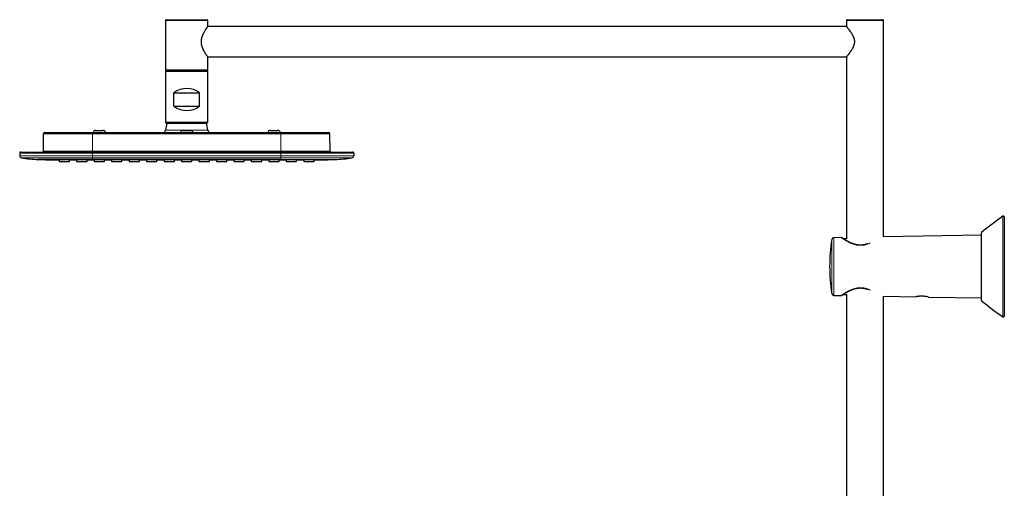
# Model space of a CAD drawing. Header units: millimetres. Extents: x 8 to 2236, y 12 to 2208.
# Tile 30 of 165: x 27 to 607, y 1932 to 2208. Entities that reach past the tile are written whole.
import ezdxf

# ---------------------------------------------------------------- set-up
doc = ezdxf.new("R2010")
doc.units = ezdxf.units.MM

msp = doc.modelspace()

# ---------------------------------------------------------------- linework, layer by layer
at = {"color": 7, "linetype": 'Continuous', "lineweight": 30}
for p, q in [((112.83, 2207.96), (112.83, 2178.96)), ((113.33, 2208.46), (137.33, 2208.46)), ((137.83, 2204.51), (137.83, 2207.96)), ((514.33, 2207.96), (514.33, 2204.51)), ((514.83, 2208.46), (535.83, 2208.46)), ((536.33, 2080.31), (536.33, 2207.96)), ((514.37, 2204.46), (137.8, 2204.46)), ((137.8, 2186.46), (514.37, 2186.46)), ((137.83, 2178.96), (137.83, 2186.41)), ((514.33, 2186.42), (514.33, 2079.22)), ((112.83, 2177.86), (112.83, 2147.96)), ((137.33, 2178.46), (113.33, 2178.46)), ((137.33, 2178.36), (113.33, 2178.36)), ((137.83, 2147.96), (137.83, 2177.86)), ((117.83, 2157.36), (117.83, 2165.36)), ((117.83, 2165.36), (132.83, 2165.36)), ((132.83, 2157.36), (132.83, 2165.36)), ((117.83, 2157.36), (132.83, 2157.36)), ((71.58, 2143.06), (76.08, 2143.06)), ((113.44, 2147.36), (137.23, 2147.36)), ((123.08, 2143.06), (127.58, 2143.06)), ((174.58, 2143.06), (179.08, 2143.06)), ((40.84, 2130.96), (40.93, 2141.07)), ((41.73, 2141.86), (69.83, 2141.86)), ((69.83, 2141.86), (180.83, 2141.86)), ((180.83, 2141.86), (208.94, 2141.86)), ((209.83, 2130.96), (209.74, 2141.07)), ((26.83, 2129.76), (26.83, 2128.1)), ((27.43, 2130.36), (69.83, 2130.36)), ((47.82, 2125.84), (50.16, 2125.84)), ((50.16, 2125.85), (50.16, 2124.75)), ((56.29, 2124.75), (56.29, 2125.84)), ((60.43, 2125.85), (60.43, 2124.75)), ((66.56, 2124.75), (66.56, 2125.84)), ((69.83, 2130.36), (180.83, 2130.36)), ((70.76, 2125.83), (70.76, 2124.75)), ((76.89, 2124.75), (76.89, 2125.83)), ((81.03, 2125.84), (81.03, 2124.75)), ((87.16, 2124.75), (87.16, 2125.84)), ((91.36, 2125.82), (91.36, 2124.75)), ((97.49, 2124.75), (97.49, 2125.82)), ((101.63, 2125.84), (101.63, 2124.75)), ((107.76, 2124.75), (107.76, 2125.84)), ((111.96, 2125.82), (111.96, 2124.75)), ((118.09, 2124.75), (118.09, 2125.82)), ((122.23, 2125.84), (122.23, 2124.75)), ((128.36, 2124.75), (128.36, 2125.84)), ((132.56, 2125.82), (132.56, 2124.75)), ((138.69, 2124.75), (138.69, 2125.82)), ((142.83, 2125.84), (142.83, 2124.75)), ((148.96, 2124.75), (148.96, 2125.84)), ((153.16, 2125.82), (153.16, 2124.75)), ((159.29, 2124.75), (159.29, 2125.82)), ((163.43, 2125.84), (163.43, 2124.75)), ((169.56, 2124.75), (169.56, 2125.84)), ((173.76, 2125.83), (173.76, 2124.75)), ((179.89, 2124.75), (179.89, 2125.83)), ((180.83, 2130.36), (223.23, 2130.36)), ((184.03, 2125.84), (184.03, 2124.75)), ((190.16, 2124.75), (190.16, 2125.85)), ((194.36, 2125.84), (194.36, 2124.75)), ((200.49, 2124.75), (200.49, 2125.85)), ((200.49, 2125.84), (202.85, 2125.84)), ((223.83, 2129.76), (223.83, 2128.1)), ((50.16, 2124.75), (56.29, 2124.75)), ((60.43, 2124.75), (66.56, 2124.75)), ((70.76, 2124.75), (76.89, 2124.75)), ((81.03, 2124.75), (87.16, 2124.75)), ((91.36, 2124.75), (97.49, 2124.75)), ((101.63, 2124.75), (107.76, 2124.75)), ((111.96, 2124.75), (118.09, 2124.75)), ((122.23, 2124.75), (128.36, 2124.75)), ((132.56, 2124.75), (138.69, 2124.75)), ((142.83, 2124.75), (148.96, 2124.75)), ((153.16, 2124.75), (159.29, 2124.75)), ((163.43, 2124.75), (169.56, 2124.75)), ((173.76, 2124.75), (179.89, 2124.75)), ((184.03, 2124.75), (190.16, 2124.75)), ((194.36, 2124.75), (200.49, 2124.75)), ((607.48, 2092.04), (607.48, 2033.52)), ((511.33, 2079.88), (506.93, 2079.8)), ((514.33, 2079.22), (512.49, 2079.19)), ((594, 2081.32), (536.33, 2080.31)), ((594, 2042.83), (594, 2082.74)), ((506.93, 2045.77), (511.33, 2045.69)), ((512.49, 2046.38), (514.38, 2046.35)), ((514.38, 2046.35), (514.38, 1718.68)), ((536.28, 2045.25), (555.23, 2044.92)), ((536.28, 1718.68), (536.28, 2045.25)), ((562.73, 2044.79), (594, 2044.25))]:
    msp.add_line(p, q, dxfattribs=at)
at = {"color": 252, "linetype": 'Continuous', "lineweight": 0}
for p, q in [((137.83, 2207.96), (112.83, 2207.96)), ((536.33, 2207.96), (514.33, 2207.96)), ((112.83, 2178.96), (137.83, 2178.96)), ((137.83, 2177.86), (112.83, 2177.86)), ((137.83, 2147.96), (112.83, 2147.96)), ((112.87, 2143.26), (137.8, 2143.26)), ((69.83, 2141.07), (40.93, 2141.07)), ((69.83, 2141.86), (69.83, 2141.07)), ((69.83, 2130.96), (69.83, 2141.07)), ((180.83, 2141.07), (69.83, 2141.07)), ((180.83, 2141.86), (180.83, 2141.07)), ((180.83, 2130.96), (180.83, 2141.07)), ((209.74, 2141.07), (180.83, 2141.07)), ((69.83, 2129.76), (26.83, 2129.76)), ((69.83, 2128.1), (26.83, 2128.1)), ((27.87, 2126.92), (69.83, 2126.92)), ((40.84, 2130.96), (69.83, 2130.96)), ((69.83, 2130.36), (69.83, 2130.96)), ((69.83, 2130.96), (180.83, 2130.96)), ((69.83, 2130.36), (69.83, 2129.76)), ((69.83, 2128.1), (69.83, 2129.76)), ((180.83, 2129.76), (69.83, 2129.76)), ((69.83, 2126.92), (69.83, 2128.1)), ((180.83, 2128.1), (69.83, 2128.1)), ((69.83, 2126.92), (180.83, 2126.92)), ((69.83, 2125.87), (69.83, 2126.92)), ((180.83, 2130.36), (180.83, 2130.96)), ((180.83, 2130.96), (209.83, 2130.96)), ((180.83, 2130.36), (180.83, 2129.76)), ((180.83, 2128.1), (180.83, 2129.76)), ((223.83, 2129.76), (180.83, 2129.76)), ((180.83, 2126.92), (180.83, 2128.1)), ((180.83, 2128.1), (223.83, 2128.1)), ((222.8, 2126.92), (180.83, 2126.92)), ((180.83, 2125.87), (180.83, 2126.92)), ((606.7, 2033.11), (606.7, 2092.46)), ((505.77, 2046.77), (505.77, 2078.79)), ((506.93, 2079.8), (506.93, 2045.77)), ((594.11, 2082.97), (594.11, 2042.6))]:
    msp.add_line(p, q, dxfattribs=at)
at = {"color": 7, "linetype": 'Continuous', "lineweight": 30, "flags": 128}
for points in [[(37.82, 2125.86), (42.29, 2125.85), (47.82, 2125.84)], [(56.29, 2125.83), (58.1, 2125.82), (60.43, 2125.82)], [(66.56, 2125.81), (69.37, 2125.81), (70.76, 2125.81)], [(76.89, 2125.8), (78.99, 2125.8), (81.03, 2125.79)], [(87.16, 2125.79), (89.09, 2125.79), (91.36, 2125.79)], [(97.49, 2125.78), (99.67, 2125.78), (101.63, 2125.78)], [(107.76, 2125.78), (110.54, 2125.78), (111.96, 2125.78)], [(118.09, 2125.77), (121.29, 2125.77), (122.23, 2125.77)], [(128.36, 2125.84), (128.36, 2125.84), (128.33, 2125.84), (128.28, 2125.84), (128.21, 2125.84), (128.12, 2125.84), (128.01, 2125.84), (127.88, 2125.84), (127.73, 2125.84), (127.57, 2125.84), (127.39, 2125.84), (127.19, 2125.84), (126.98, 2125.84), (126.76, 2125.84), (126.53, 2125.84), (126.28, 2125.84), (126.04, 2125.84), (125.78, 2125.84), (125.53, 2125.84), (125.26, 2125.84), (125.01, 2125.84), (124.75, 2125.84), (124.5, 2125.84), (124.25, 2125.84), (124.02, 2125.84), (123.79, 2125.84), (123.57, 2125.84), (123.36, 2125.84), (123.17, 2125.84), (122.99, 2125.84), (122.83, 2125.84), (122.68, 2125.84), (122.56, 2125.84), (122.45, 2125.84), (122.37, 2125.84), (122.3, 2125.84), (122.25, 2125.84), (122.23, 2125.84), (122.23, 2125.84)], [(128.36, 2125.77), (128.51, 2125.77), (132.18, 2125.77), (132.56, 2125.77)], [(138.69, 2125.78), (139.66, 2125.78), (142.83, 2125.78)], [(148.96, 2125.78), (152.39, 2125.78), (153.16, 2125.78)], [(159.29, 2125.79), (161.14, 2125.79), (163.43, 2125.79)], [(169.56, 2125.79), (170.11, 2125.8), (173.76, 2125.8)], [(179.89, 2125.81), (183.97, 2125.81), (184.03, 2125.81)], [(190.16, 2125.82), (193.3, 2125.83), (194.36, 2125.83)], [(202.85, 2125.84), (208.38, 2125.85), (212.85, 2125.86)]]:
    msp.add_lwpolyline(points, dxfattribs=at)
at = {"color": 7, "linetype": 'Continuous', "lineweight": 30}
for centre, radius, start, end in [((113.33, 2207.96), 0.5, 90, 180), ((137.33, 2207.96), 0.5, 0, 90), ((514.83, 2207.96), 0.5, 90, 180), ((535.83, 2207.96), 0.5, 0, 90), ((113.33, 2178.96), 0.5, 180, 270), ((113.33, 2177.86), 0.5, 90, 180), ((137.33, 2178.96), 0.5, 270, 0), ((137.33, 2177.86), 0.5, 0, 90), ((125.33, 2155.36), 12.5, 53.1301, 126.8699), ((125.33, 2167.36), 12.5, 233.1301, 306.8699), ((71.58, 2141.56), 1.5, 90, 168.46304), ((76.08, 2141.56), 1.5, 11.53696, 90), ((111.37, 2143.36), 1.5, 270, 355.90396), ((113.44, 2147.96), 0.601, 180, 270), ((125.33, 2142.36), 12.5, 156.42182, 175.90396), ((123.08, 2141.56), 1.5, 90, 168.46304), ((127.58, 2141.56), 1.5, 11.53696, 90), ((125.33, 2142.36), 12.5, 4.09604, 23.57818), ((137.23, 2147.96), 0.601, 270, 0), ((139.3, 2143.36), 1.5, 184.09604, 270), ((174.58, 2141.56), 1.5, 90, 168.46304), ((179.08, 2141.56), 1.5, 11.53696, 90), ((41.73, 2141.06), 0.8, 90, 179.5), ((208.94, 2141.06), 0.8, 0.5, 90), ((27.43, 2129.76), 0.6, 90, 180), ((28.03, 2128.1), 1.2, 180, 262.09442), ((48.93, 2278.56), 153.1, 262.09442, 265.83786), ((40.24, 2130.96), 0.6, 270, 359.5), ((210.43, 2130.96), 0.6, 180.5, 270), ((201.74, 2278.56), 153.1, 274.16214, 277.90558), ((222.63, 2128.1), 1.2, 277.90558, 0), ((223.23, 2129.76), 0.6, 0, 90), ((687.52, 1972.07), 145, 123.87508, 130.10957), ((606.98, 2092.04), 0.5, 360, 123.87508), ((604.48, 2062.78), 100, 170.78746, 189.21254), ((506.95, 2078.6), 1.2, 91, 170.78746), ((511.33, 2079.48), 0.4, 55.76877, 90.55175), ((594.3, 2082.74), 0.3, 130.10957, 180), ((506.95, 2046.97), 1.2, 189.21254, 269), ((511.33, 2046.09), 0.4, 269.44045, 304.23123), ((594.3, 2042.83), 0.3, 180, 229.89043), ((687.52, 2153.5), 145, 229.89043, 236.12492), ((606.98, 2033.52), 0.5, 236.12492, 0)]:
    msp.add_arc(centre, radius, start, end, dxfattribs=at)
for points, knots in [([(137.83, 2186.41), (137.83, 2186.41), (137.84, 2186.41), (137.82, 2186.43), (137.79, 2186.47), (137.74, 2186.55), (137.66, 2186.66), (137.57, 2186.79), (137.47, 2186.93), (137.35, 2187.09), (137.21, 2187.29), (137.05, 2187.53), (136.87, 2187.8), (136.69, 2188.08), (136.5, 2188.36), (136.33, 2188.64), (136.16, 2188.92), (136.01, 2189.17), (135.85, 2189.44), (135.69, 2189.72), (135.54, 2190.01), (135.38, 2190.31), (135.22, 2190.62), (135.05, 2190.98), (134.86, 2191.41), (134.66, 2191.9), (134.48, 2192.39), (134.33, 2192.88), (134.2, 2193.39), (134.09, 2193.9), (134.01, 2194.44), (133.96, 2194.99), (133.95, 2195.54), (133.97, 2196.08), (134.03, 2196.63), (134.12, 2197.17), (134.23, 2197.67), (134.35, 2198.13), (134.49, 2198.55), (134.64, 2198.97), (134.81, 2199.39), (134.98, 2199.8), (135.2, 2200.27), (135.46, 2200.78), (135.75, 2201.31), (136.04, 2201.82), (136.31, 2202.25), (136.53, 2202.61), (136.72, 2202.9), (136.9, 2203.17), (137.06, 2203.42), (137.21, 2203.63), (137.35, 2203.83), (137.47, 2204), (137.57, 2204.15), (137.67, 2204.28), (137.74, 2204.38), (137.79, 2204.46), (137.83, 2204.5), (137.83, 2204.51), (137.83, 2204.51)], [0, 0, 0, 0, 0.000068, 0.017935, 0.035318, 0.052786, 0.073192, 0.088916, 0.104639, 0.120576, 0.136512, 0.156208, 0.175988, 0.193071, 0.210202, 0.227425, 0.240745, 0.254102, 0.267478, 0.280918, 0.294377, 0.307901, 0.321443, 0.335026, 0.354616, 0.374278, 0.392598, 0.410993, 0.428585, 0.446894, 0.465318, 0.483871, 0.502567, 0.520886, 0.539342, 0.55793, 0.576639, 0.592194, 0.607804, 0.624034, 0.640313, 0.6572, 0.674132, 0.698977, 0.723823, 0.749162, 0.774501, 0.792564, 0.810325, 0.828139, 0.84522, 0.862354, 0.878919, 0.89554, 0.9125, 0.929652, 0.946879, 0.964386, 0.98198, 1, 1, 1, 1]), ([(514.33, 2204.51), (514.34, 2204.51), (514.34, 2204.51), (514.36, 2204.48), (514.41, 2204.43), (514.46, 2204.36), (514.54, 2204.26), (514.64, 2204.14), (514.78, 2203.96), (514.97, 2203.73), (515.18, 2203.46), (515.41, 2203.17), (515.64, 2202.87), (515.88, 2202.55), (516.14, 2202.21), (516.4, 2201.85), (516.67, 2201.47), (516.94, 2201.06), (517.22, 2200.64), (517.49, 2200.2), (517.76, 2199.74), (518.02, 2199.26), (518.27, 2198.76), (518.48, 2198.27), (518.67, 2197.79), (518.81, 2197.33), (518.93, 2196.86), (519.02, 2196.38), (519.07, 2195.88), (519.09, 2195.38), (519.06, 2194.88), (518.99, 2194.37), (518.88, 2193.85), (518.73, 2193.32), (518.55, 2192.81), (518.34, 2192.32), (518.11, 2191.83), (517.86, 2191.36), (517.6, 2190.91), (517.33, 2190.47), (517.06, 2190.05), (516.79, 2189.64), (516.52, 2189.24), (516.24, 2188.86), (515.98, 2188.51), (515.73, 2188.17), (515.48, 2187.85), (515.26, 2187.57), (515.07, 2187.33), (514.91, 2187.12), (514.76, 2186.93), (514.63, 2186.77), (514.53, 2186.65), (514.45, 2186.56), (514.4, 2186.49), (514.36, 2186.44), (514.34, 2186.42), (514.34, 2186.42), (514.34, 2186.42)], [0, 0, 0, 0, 0.014101, 0.028265, 0.042482, 0.05677, 0.07111, 0.085508, 0.106557, 0.127744, 0.149074, 0.170521, 0.189676, 0.208898, 0.2282, 0.247562, 0.266995, 0.286481, 0.305984, 0.325539, 0.345165, 0.364851, 0.384623, 0.40448, 0.420698, 0.43699, 0.453373, 0.469869, 0.486159, 0.502595, 0.519186, 0.535932, 0.55409, 0.572399, 0.590833, 0.609366, 0.628336, 0.647376, 0.666491, 0.68566, 0.704895, 0.72418, 0.743946, 0.763769, 0.783675, 0.803646, 0.823714, 0.843862, 0.861534, 0.879111, 0.896761, 0.914225, 0.931772, 0.94556, 0.959393, 0.974156, 0.988979, 1, 1, 1, 1]), ([(69.83, 2125.87), (69.7, 2125.87), (69.43, 2125.87), (69, 2125.87), (68.53, 2125.87), (68.02, 2125.87), (67.49, 2125.87), (66.94, 2125.87), (66.4, 2125.86), (65.89, 2125.86), (65.39, 2125.86), (64.88, 2125.86), (64.37, 2125.86), (63.88, 2125.86), (63.4, 2125.86), (62.88, 2125.86), (62.27, 2125.86), (61.56, 2125.86), (60.84, 2125.86), (60.12, 2125.86), (59.4, 2125.86), (58.88, 2125.86), (58.53, 2125.86), (58.34, 2125.86), (58.15, 2125.86), (57.97, 2125.86), (57.78, 2125.86), (57.24, 2125.86), (56.38, 2125.86), (55.2, 2125.86), (54.29, 2125.86), (53.66, 2125.86), (53.28, 2125.86), (52.9, 2125.86), (52.52, 2125.86), (52.17, 2125.87), (51.84, 2125.87), (51.46, 2125.87), (50.99, 2125.87), (50.43, 2125.87), (49.83, 2125.87), (49.25, 2125.87), (48.67, 2125.87), (48.12, 2125.87), (47.69, 2125.87), (47.43, 2125.87), (47.34, 2125.87), (47.31, 2125.87), (47.28, 2125.87), (47.25, 2125.87), (47.22, 2125.87), (47.17, 2125.87), (47.08, 2125.87), (46.96, 2125.87), (46.81, 2125.87), (46.63, 2125.87), (46.4, 2125.87), (46.13, 2125.87), (45.82, 2125.86), (45.49, 2125.86), (45.13, 2125.86), (44.74, 2125.86), (44.36, 2125.86), (43.97, 2125.86), (43.7, 2125.86), (43.51, 2125.86), (43.43, 2125.86), (43.34, 2125.86), (43.26, 2125.86), (43.18, 2125.86), (43.12, 2125.86), (42.96, 2125.86), (42.7, 2125.86), (42.3, 2125.86), (41.88, 2125.86), (41.44, 2125.86), (41.09, 2125.86), (40.81, 2125.86), (40.64, 2125.86), (40.53, 2125.86), (40.48, 2125.86), (40.42, 2125.86), (40.37, 2125.86), (40.32, 2125.86), (40.24, 2125.86), (40.11, 2125.86), (39.95, 2125.86), (39.78, 2125.86), (39.61, 2125.86), (39.43, 2125.86), (39.25, 2125.86), (39.07, 2125.86), (38.9, 2125.86), (38.74, 2125.86), (38.58, 2125.86), (38.43, 2125.86), (38.29, 2125.87), (38.17, 2125.87), (38.07, 2125.87), (37.99, 2125.87), (37.93, 2125.87), (37.88, 2125.87), (37.85, 2125.87), (37.82, 2125.87), (37.81, 2125.87), (37.81, 2125.86), (37.81, 2125.86)], [0, 0, 0, 0, 0.007854, 0.016432, 0.025734, 0.03576, 0.046509, 0.057981, 0.068602, 0.078404, 0.088672, 0.098938, 0.109204, 0.11947, 0.129014, 0.13791, 0.151756, 0.166202, 0.18125, 0.196899, 0.211168, 0.225903, 0.22984, 0.233808, 0.237808, 0.241841, 0.245905, 0.250002, 0.276127, 0.302255, 0.328387, 0.337187, 0.345989, 0.35479, 0.363593, 0.372395, 0.379834, 0.386946, 0.40008, 0.414091, 0.42898, 0.444745, 0.459343, 0.474621, 0.488626, 0.494955, 0.495791, 0.496629, 0.497469, 0.49831, 0.499154, 0.499999, 0.502839, 0.506343, 0.51051, 0.51534, 0.522336, 0.530376, 0.539459, 0.549584, 0.560753, 0.572964, 0.586217, 0.598484, 0.611526, 0.61456, 0.617634, 0.620746, 0.623898, 0.626446, 0.628652, 0.630848, 0.644353, 0.657479, 0.676644, 0.694939, 0.712365, 0.723389, 0.734035, 0.736761, 0.73946, 0.742134, 0.744782, 0.747404, 0.75, 0.758038, 0.766823, 0.776354, 0.786632, 0.797658, 0.80943, 0.821215, 0.833663, 0.846777, 0.860555, 0.874999, 0.890134, 0.904555, 0.918263, 0.931258, 0.943538, 0.955103, 0.967817, 0.979538, 0.990265, 1, 1, 1, 1]), ([(37.82, 2125.86), (37.82, 2125.86), (37.82, 2125.86), (37.82, 2125.86), (37.82, 2125.86), (37.82, 2125.86), (37.82, 2125.86), (37.82, 2125.86), (37.82, 2125.86), (37.82, 2125.86), (37.82, 2125.86), (37.82, 2125.86), (37.82, 2125.86), (37.82, 2125.86), (37.82, 2125.86), (37.82, 2125.86), (37.82, 2125.86), (37.82, 2125.86), (37.82, 2125.86), (37.82, 2125.86), (37.82, 2125.86), (37.82, 2125.86), (37.82, 2125.86), (37.82, 2125.86), (37.82, 2125.86), (37.82, 2125.86), (37.82, 2125.86), (37.82, 2125.86), (37.82, 2125.86), (37.82, 2125.86), (37.82, 2125.86), (37.83, 2125.86), (37.83, 2125.86), (37.83, 2125.86), (37.83, 2125.86), (37.83, 2125.86), (37.83, 2125.86), (37.83, 2125.86), (37.83, 2125.86), (37.83, 2125.86), (37.83, 2125.86), (37.83, 2125.86), (37.84, 2125.86), (37.84, 2125.86), (37.84, 2125.86), (37.84, 2125.86), (37.84, 2125.86), (37.84, 2125.86), (37.84, 2125.86), (37.84, 2125.86), (37.83, 2125.86), (37.83, 2125.86), (37.83, 2125.86), (37.82, 2125.86), (37.82, 2125.86), (37.81, 2125.86)], [0, 0, 0, 0, 0.000613, 0.031014, 0.059521, 0.086134, 0.110853, 0.133678, 0.154608, 0.173645, 0.189431, 0.203625, 0.216228, 0.22724, 0.23666, 0.244488, 0.251014, 0.253326, 0.253658, 0.253982, 0.254297, 0.255611, 0.257878, 0.28048, 0.302357, 0.327455, 0.351526, 0.374569, 0.396583, 0.41757, 0.437529, 0.446024, 0.455205, 0.464385, 0.473566, 0.482746, 0.491926, 0.581152, 0.591167, 0.601183, 0.611198, 0.621213, 0.632096, 0.644199, 0.656184, 0.692876, 0.728418, 0.762808, 0.796048, 0.834118, 0.870556, 0.905364, 0.93854, 0.970086, 1, 1, 1, 1]), ([(56.29, 2125.84), (56.29, 2125.84), (56.3, 2125.84), (56.27, 2125.84), (56.22, 2125.84), (56.12, 2125.84), (55.98, 2125.84), (55.81, 2125.84), (55.61, 2125.85), (55.38, 2125.85), (55.12, 2125.85), (54.84, 2125.85), (54.53, 2125.85), (54.21, 2125.85), (53.88, 2125.85), (53.54, 2125.85), (53.2, 2125.85), (52.85, 2125.85), (52.51, 2125.85), (52.18, 2125.85), (51.86, 2125.85), (51.56, 2125.85), (51.28, 2125.85), (51.03, 2125.85), (50.8, 2125.85), (50.61, 2125.85), (50.44, 2125.85), (50.32, 2125.85), (50.23, 2125.85), (50.17, 2125.85), (50.17, 2125.85), (50.16, 2125.85)], [0, 0, 0, 0, 0.002245, 0.038117, 0.073875, 0.109633, 0.145505, 0.181263, 0.21702, 0.252892, 0.28865, 0.324408, 0.36028, 0.396038, 0.431796, 0.467667, 0.503425, 0.539183, 0.575055, 0.610813, 0.646571, 0.682443, 0.7182, 0.753958, 0.78983, 0.825588, 0.861346, 0.897217, 0.932975, 0.966488, 1, 1, 1, 1]), ([(66.56, 2125.84), (66.56, 2125.84), (66.57, 2125.84), (66.54, 2125.85), (66.49, 2125.85), (66.39, 2125.85), (66.25, 2125.85), (66.08, 2125.85), (65.88, 2125.85), (65.65, 2125.85), (65.39, 2125.85), (65.11, 2125.85), (64.8, 2125.85), (64.48, 2125.85), (64.15, 2125.85), (63.81, 2125.85), (63.46, 2125.85), (63.12, 2125.85), (62.78, 2125.85), (62.45, 2125.85), (62.13, 2125.85), (61.83, 2125.85), (61.55, 2125.85), (61.3, 2125.85), (61.07, 2125.85), (60.88, 2125.85), (60.71, 2125.85), (60.59, 2125.85), (60.5, 2125.85), (60.44, 2125.85), (60.44, 2125.85), (60.43, 2125.85)], [0, 0, 0, 0, 0.002245, 0.038117, 0.073875, 0.109633, 0.145505, 0.181263, 0.217021, 0.252892, 0.28865, 0.324408, 0.36028, 0.396038, 0.431796, 0.467668, 0.503425, 0.539183, 0.575055, 0.610813, 0.646571, 0.682443, 0.7182, 0.753958, 0.78983, 0.825588, 0.861346, 0.897217, 0.932975, 0.966488, 1, 1, 1, 1]), ([(180.83, 2125.87), (180.35, 2125.87), (179.37, 2125.86), (177.87, 2125.86), (176.32, 2125.86), (174.72, 2125.86), (173.06, 2125.86), (171.39, 2125.86), (169.7, 2125.86), (167.99, 2125.86), (166.24, 2125.86), (164.44, 2125.86), (162.64, 2125.86), (160.84, 2125.86), (159.03, 2125.86), (157.4, 2125.86), (155.96, 2125.86), (154.99, 2125.86), (154.3, 2125.86), (153.9, 2125.86), (153.5, 2125.86), (153.12, 2125.86), (150.63, 2125.86), (147.86, 2125.86), (144.8, 2125.86), (143.57, 2125.86), (142.35, 2125.86), (141.12, 2125.86), (139.92, 2125.86), (138.75, 2125.86), (137.48, 2125.86), (136.05, 2125.86), (134.44, 2125.86), (132.78, 2125.86), (131.23, 2125.86), (129.78, 2125.86), (128.45, 2125.86), (127.48, 2125.86), (126.87, 2125.86), (126.65, 2125.86), (126.42, 2125.86), (126.19, 2125.86), (125.96, 2125.86), (125.73, 2125.86), (125.5, 2125.86), (124.96, 2125.86), (123.95, 2125.86), (122.45, 2125.86), (120.76, 2125.86), (119.08, 2125.86), (117.42, 2125.86), (115.76, 2125.86), (114.46, 2125.86), (113.5, 2125.86), (112.92, 2125.86), (112.33, 2125.86), (111.75, 2125.86), (111.18, 2125.86), (110.64, 2125.86), (108.03, 2125.86), (104.35, 2125.86), (100.7, 2125.86), (99.16, 2125.86), (98.74, 2125.86), (98.31, 2125.86), (97.88, 2125.86), (97.43, 2125.86), (96.96, 2125.86), (95.96, 2125.86), (94.47, 2125.86), (92.49, 2125.86), (90.47, 2125.86), (88.4, 2125.86), (86.29, 2125.86), (84.22, 2125.86), (82.2, 2125.86), (80.23, 2125.86), (78.34, 2125.86), (76.53, 2125.86), (74.79, 2125.86), (73.1, 2125.86), (71.46, 2125.86), (70.37, 2125.87), (69.83, 2125.87)], [0, 0, 0, 0, 0.013025, 0.026523, 0.040492, 0.054934, 0.069849, 0.085235, 0.100175, 0.115535, 0.131315, 0.147514, 0.164134, 0.180024, 0.19628, 0.212902, 0.224072, 0.235403, 0.238996, 0.242606, 0.246231, 0.249872, 0.252887, 0.3136, 0.324639, 0.335678, 0.346716, 0.357755, 0.368794, 0.379287, 0.389243, 0.403308, 0.417805, 0.432736, 0.448099, 0.459853, 0.471848, 0.484085, 0.486127, 0.488176, 0.490231, 0.492293, 0.494362, 0.496437, 0.498519, 0.500485, 0.511109, 0.525858, 0.541041, 0.556657, 0.571198, 0.586095, 0.601349, 0.606565, 0.611822, 0.61712, 0.622458, 0.627557, 0.632414, 0.637271, 0.697984, 0.731983, 0.7358, 0.739616, 0.743432, 0.747248, 0.751235, 0.755651, 0.760048, 0.778166, 0.79596, 0.813428, 0.832882, 0.851917, 0.870531, 0.888725, 0.906499, 0.923852, 0.939829, 0.955432, 0.970662, 0.985518, 1, 1, 1, 1]), ([(76.89, 2125.83), (76.89, 2125.83), (76.9, 2125.83), (76.87, 2125.83), (76.82, 2125.83), (76.72, 2125.83), (76.58, 2125.83), (76.41, 2125.83), (76.21, 2125.83), (75.98, 2125.83), (75.72, 2125.83), (75.44, 2125.83), (75.13, 2125.83), (74.81, 2125.83), (74.48, 2125.83), (74.14, 2125.83), (73.8, 2125.83), (73.45, 2125.83), (73.11, 2125.83), (72.78, 2125.83), (72.46, 2125.83), (72.16, 2125.83), (71.88, 2125.83), (71.63, 2125.83), (71.4, 2125.83), (71.21, 2125.83), (71.04, 2125.83), (70.92, 2125.83), (70.83, 2125.83), (70.77, 2125.83), (70.77, 2125.83), (70.76, 2125.83)], [0, 0, 0, 0, 0.002245, 0.038117, 0.073875, 0.109633, 0.145505, 0.181263, 0.217021, 0.252892, 0.28865, 0.324408, 0.36028, 0.396038, 0.431796, 0.467668, 0.503425, 0.539183, 0.575055, 0.610813, 0.646571, 0.682443, 0.7182, 0.753958, 0.78983, 0.825588, 0.861346, 0.897217, 0.932975, 0.966488, 1, 1, 1, 1]), ([(87.16, 2125.84), (87.16, 2125.84), (87.17, 2125.84), (87.14, 2125.84), (87.09, 2125.84), (86.99, 2125.84), (86.85, 2125.84), (86.68, 2125.84), (86.48, 2125.84), (86.25, 2125.84), (85.99, 2125.84), (85.71, 2125.84), (85.4, 2125.84), (85.08, 2125.84), (84.75, 2125.84), (84.41, 2125.84), (84.06, 2125.84), (83.72, 2125.84), (83.38, 2125.84), (83.05, 2125.84), (82.73, 2125.84), (82.43, 2125.84), (82.15, 2125.84), (81.9, 2125.84), (81.67, 2125.84), (81.48, 2125.84), (81.31, 2125.84), (81.19, 2125.84), (81.1, 2125.84), (81.04, 2125.84), (81.04, 2125.84), (81.03, 2125.84)], [0, 0, 0, 0, 0.002245, 0.038117, 0.073875, 0.109633, 0.145505, 0.181263, 0.217021, 0.252893, 0.28865, 0.324408, 0.36028, 0.396038, 0.431796, 0.467668, 0.503425, 0.539183, 0.575055, 0.610813, 0.646571, 0.682442, 0.7182, 0.753958, 0.78983, 0.825588, 0.861345, 0.897217, 0.932975, 0.966488, 1, 1, 1, 1]), ([(97.49, 2125.82), (97.49, 2125.82), (97.5, 2125.82), (97.47, 2125.82), (97.42, 2125.82), (97.32, 2125.82), (97.18, 2125.82), (97.01, 2125.83), (96.81, 2125.83), (96.58, 2125.83), (96.32, 2125.83), (96.04, 2125.83), (95.73, 2125.83), (95.41, 2125.83), (95.08, 2125.83), (94.74, 2125.83), (94.4, 2125.83), (94.05, 2125.83), (93.71, 2125.83), (93.38, 2125.83), (93.06, 2125.83), (92.76, 2125.83), (92.48, 2125.83), (92.23, 2125.83), (92, 2125.83), (91.81, 2125.83), (91.64, 2125.83), (91.52, 2125.83), (91.43, 2125.82), (91.37, 2125.82), (91.37, 2125.82), (91.36, 2125.82)], [0, 0, 0, 0, 0.002245, 0.038117, 0.073875, 0.109633, 0.145505, 0.181263, 0.217021, 0.252893, 0.28865, 0.324408, 0.36028, 0.396038, 0.431796, 0.467668, 0.503425, 0.539183, 0.575055, 0.610813, 0.646571, 0.682442, 0.7182, 0.753958, 0.78983, 0.825588, 0.861345, 0.897217, 0.932975, 0.966488, 1, 1, 1, 1]), ([(107.76, 2125.84), (107.76, 2125.84), (107.77, 2125.84), (107.74, 2125.84), (107.69, 2125.84), (107.59, 2125.84), (107.45, 2125.84), (107.28, 2125.84), (107.08, 2125.84), (106.85, 2125.84), (106.59, 2125.84), (106.31, 2125.84), (106, 2125.84), (105.68, 2125.84), (105.35, 2125.84), (105.01, 2125.84), (104.66, 2125.84), (104.32, 2125.84), (103.98, 2125.84), (103.65, 2125.84), (103.33, 2125.84), (103.03, 2125.84), (102.75, 2125.84), (102.5, 2125.84), (102.27, 2125.84), (102.08, 2125.84), (101.91, 2125.84), (101.79, 2125.84), (101.7, 2125.84), (101.64, 2125.84), (101.64, 2125.84), (101.63, 2125.84)], [0, 0, 0, 0, 0.002245, 0.038117, 0.073875, 0.109633, 0.145505, 0.181263, 0.217021, 0.252893, 0.288651, 0.324408, 0.36028, 0.396038, 0.431796, 0.467668, 0.503425, 0.539183, 0.575055, 0.610813, 0.64657, 0.682442, 0.7182, 0.753958, 0.78983, 0.825587, 0.861345, 0.897217, 0.932975, 0.966487, 1, 1, 1, 1]), ([(118.09, 2125.82), (118.09, 2125.82), (118.1, 2125.82), (118.07, 2125.82), (118.02, 2125.82), (117.92, 2125.82), (117.78, 2125.82), (117.61, 2125.82), (117.41, 2125.82), (117.18, 2125.82), (116.92, 2125.82), (116.64, 2125.83), (116.33, 2125.83), (116.01, 2125.83), (115.68, 2125.83), (115.34, 2125.83), (115, 2125.83), (114.65, 2125.83), (114.31, 2125.83), (113.98, 2125.83), (113.66, 2125.83), (113.36, 2125.83), (113.08, 2125.82), (112.83, 2125.82), (112.6, 2125.82), (112.41, 2125.82), (112.24, 2125.82), (112.12, 2125.82), (112.03, 2125.82), (111.97, 2125.82), (111.97, 2125.82), (111.96, 2125.82)], [0, 0, 0, 0, 0.002245, 0.038117, 0.073875, 0.109633, 0.145505, 0.181263, 0.217021, 0.252893, 0.28865, 0.324408, 0.36028, 0.396038, 0.431796, 0.467668, 0.503425, 0.539183, 0.575055, 0.610813, 0.64657, 0.682442, 0.7182, 0.753958, 0.78983, 0.825587, 0.861345, 0.897217, 0.932975, 0.966487, 1, 1, 1, 1]), ([(138.69, 2125.82), (138.69, 2125.82), (138.7, 2125.82), (138.67, 2125.82), (138.62, 2125.82), (138.52, 2125.82), (138.38, 2125.82), (138.21, 2125.82), (138.01, 2125.82), (137.78, 2125.82), (137.52, 2125.82), (137.24, 2125.83), (136.93, 2125.83), (136.61, 2125.83), (136.28, 2125.83), (135.94, 2125.83), (135.6, 2125.83), (135.25, 2125.83), (134.91, 2125.83), (134.58, 2125.83), (134.26, 2125.83), (133.96, 2125.83), (133.68, 2125.82), (133.43, 2125.82), (133.2, 2125.82), (133.01, 2125.82), (132.84, 2125.82), (132.72, 2125.82), (132.63, 2125.82), (132.57, 2125.82), (132.57, 2125.82), (132.56, 2125.82)], [0, 0, 0, 0, 0.002245, 0.038117, 0.073875, 0.109633, 0.145505, 0.181263, 0.217021, 0.252893, 0.28865, 0.324408, 0.36028, 0.396038, 0.431796, 0.467668, 0.503425, 0.539183, 0.575055, 0.610813, 0.64657, 0.682442, 0.7182, 0.753958, 0.78983, 0.825587, 0.861345, 0.897217, 0.932975, 0.966487, 1, 1, 1, 1]), ([(148.96, 2125.84), (148.96, 2125.84), (148.97, 2125.84), (148.94, 2125.84), (148.89, 2125.84), (148.79, 2125.84), (148.65, 2125.84), (148.48, 2125.84), (148.28, 2125.84), (148.05, 2125.84), (147.79, 2125.84), (147.51, 2125.84), (147.2, 2125.84), (146.88, 2125.84), (146.55, 2125.84), (146.21, 2125.84), (145.86, 2125.84), (145.52, 2125.84), (145.18, 2125.84), (144.85, 2125.84), (144.53, 2125.84), (144.23, 2125.84), (143.95, 2125.84), (143.7, 2125.84), (143.47, 2125.84), (143.28, 2125.84), (143.11, 2125.84), (142.99, 2125.84), (142.9, 2125.84), (142.84, 2125.84), (142.84, 2125.84), (142.83, 2125.84)], [0, 0, 0, 0, 0.002245, 0.038117, 0.073875, 0.109633, 0.145505, 0.181263, 0.217021, 0.252893, 0.28865, 0.324408, 0.36028, 0.396038, 0.431796, 0.467668, 0.503425, 0.539183, 0.575055, 0.610813, 0.64657, 0.682442, 0.7182, 0.753958, 0.78983, 0.825587, 0.861345, 0.897217, 0.932975, 0.966487, 1, 1, 1, 1]), ([(159.29, 2125.82), (159.29, 2125.82), (159.3, 2125.82), (159.27, 2125.82), (159.22, 2125.83), (159.12, 2125.83), (158.98, 2125.83), (158.81, 2125.83), (158.61, 2125.83), (158.38, 2125.83), (158.12, 2125.83), (157.84, 2125.83), (157.53, 2125.83), (157.21, 2125.83), (156.88, 2125.83), (156.54, 2125.83), (156.2, 2125.83), (155.85, 2125.83), (155.51, 2125.83), (155.18, 2125.83), (154.86, 2125.83), (154.56, 2125.83), (154.28, 2125.83), (154.03, 2125.83), (153.8, 2125.83), (153.61, 2125.83), (153.44, 2125.82), (153.32, 2125.82), (153.23, 2125.82), (153.17, 2125.82), (153.17, 2125.82), (153.16, 2125.82)], [0, 0, 0, 0, 0.002245, 0.038117, 0.073875, 0.109633, 0.145505, 0.181263, 0.217021, 0.252892, 0.28865, 0.324408, 0.36028, 0.396038, 0.431796, 0.467667, 0.503425, 0.539183, 0.575055, 0.610813, 0.64657, 0.682442, 0.7182, 0.753958, 0.78983, 0.825587, 0.861345, 0.897217, 0.932975, 0.966487, 1, 1, 1, 1]), ([(169.56, 2125.84), (169.56, 2125.84), (169.57, 2125.84), (169.54, 2125.84), (169.49, 2125.84), (169.39, 2125.84), (169.25, 2125.84), (169.08, 2125.84), (168.88, 2125.84), (168.65, 2125.84), (168.39, 2125.84), (168.11, 2125.84), (167.8, 2125.84), (167.48, 2125.84), (167.15, 2125.84), (166.81, 2125.84), (166.46, 2125.84), (166.12, 2125.84), (165.78, 2125.84), (165.45, 2125.84), (165.13, 2125.84), (164.83, 2125.84), (164.55, 2125.84), (164.3, 2125.84), (164.07, 2125.84), (163.88, 2125.84), (163.71, 2125.84), (163.59, 2125.84), (163.5, 2125.84), (163.44, 2125.84), (163.44, 2125.84), (163.43, 2125.84)], [0, 0, 0, 0, 0.002245, 0.038117, 0.073875, 0.109633, 0.145505, 0.181263, 0.217021, 0.252892, 0.28865, 0.324408, 0.36028, 0.396038, 0.431796, 0.467667, 0.503425, 0.539183, 0.575055, 0.610812, 0.64657, 0.682442, 0.7182, 0.753958, 0.789829, 0.825587, 0.861345, 0.897217, 0.932975, 0.966487, 1, 1, 1, 1]), ([(179.89, 2125.83), (179.89, 2125.83), (179.9, 2125.83), (179.87, 2125.83), (179.82, 2125.83), (179.72, 2125.83), (179.58, 2125.83), (179.41, 2125.83), (179.21, 2125.83), (178.98, 2125.83), (178.72, 2125.83), (178.44, 2125.83), (178.13, 2125.83), (177.81, 2125.83), (177.48, 2125.83), (177.14, 2125.83), (176.8, 2125.83), (176.45, 2125.83), (176.11, 2125.83), (175.78, 2125.83), (175.46, 2125.83), (175.16, 2125.83), (174.88, 2125.83), (174.63, 2125.83), (174.4, 2125.83), (174.21, 2125.83), (174.04, 2125.83), (173.92, 2125.83), (173.83, 2125.83), (173.77, 2125.83), (173.77, 2125.83), (173.76, 2125.83)], [0, 0, 0, 0, 0.002245, 0.038117, 0.073875, 0.109633, 0.145505, 0.181263, 0.21702, 0.252892, 0.28865, 0.324408, 0.36028, 0.396037, 0.431795, 0.467667, 0.503425, 0.539183, 0.575055, 0.610812, 0.64657, 0.682442, 0.7182, 0.753958, 0.789829, 0.825587, 0.861345, 0.897217, 0.932975, 0.966487, 1, 1, 1, 1]), ([(180.83, 2125.87), (181.03, 2125.87), (181.44, 2125.87), (182.07, 2125.87), (182.73, 2125.87), (183.42, 2125.87), (184.1, 2125.87), (184.75, 2125.86), (185.38, 2125.86), (185.99, 2125.86), (186.61, 2125.86), (187.24, 2125.86), (188, 2125.86), (188.86, 2125.86), (189.79, 2125.86), (190.67, 2125.86), (191.51, 2125.86), (192.31, 2125.86), (192.93, 2125.86), (193.37, 2125.86), (193.66, 2125.86), (193.95, 2125.86), (194.24, 2125.86), (194.53, 2125.86), (194.81, 2125.86), (195.26, 2125.86), (195.87, 2125.86), (196.68, 2125.86), (197.52, 2125.86), (198.4, 2125.87), (199.28, 2125.87), (200.16, 2125.87), (201.03, 2125.87), (201.88, 2125.87), (202.7, 2125.87), (203.23, 2125.87), (203.5, 2125.87), (203.51, 2125.87), (203.53, 2125.87), (203.55, 2125.87), (203.57, 2125.87), (203.59, 2125.87), (203.64, 2125.87), (203.74, 2125.87), (203.87, 2125.87), (204.03, 2125.87), (204.21, 2125.87), (204.42, 2125.87), (204.65, 2125.87), (204.92, 2125.86), (205.21, 2125.86), (205.54, 2125.86), (205.89, 2125.86), (206.26, 2125.86), (206.65, 2125.86), (207.05, 2125.86), (207.33, 2125.86), (207.5, 2125.86), (207.56, 2125.86), (207.62, 2125.86), (207.67, 2125.86), (207.73, 2125.86), (207.78, 2125.86), (207.91, 2125.86), (208.19, 2125.86), (208.58, 2125.86), (208.99, 2125.86), (209.37, 2125.86), (209.73, 2125.86), (210.08, 2125.86), (210.32, 2125.86), (210.47, 2125.86), (210.55, 2125.86), (210.62, 2125.86), (210.7, 2125.86), (210.78, 2125.86), (210.86, 2125.86), (210.97, 2125.86), (211.1, 2125.86), (211.26, 2125.86), (211.43, 2125.86), (211.59, 2125.86), (211.76, 2125.86), (211.93, 2125.86), (212.09, 2125.86), (212.24, 2125.86), (212.38, 2125.87), (212.5, 2125.87), (212.6, 2125.87), (212.67, 2125.87), (212.74, 2125.87), (212.78, 2125.87), (212.82, 2125.87), (212.84, 2125.87), (212.85, 2125.87), (212.85, 2125.86), (212.85, 2125.86)], [0, 0, 0, 0, 0.011913, 0.024436, 0.03757, 0.051313, 0.065335, 0.078404, 0.090725, 0.103044, 0.115363, 0.128037, 0.141792, 0.161649, 0.180776, 0.199174, 0.216844, 0.233785, 0.249999, 0.256269, 0.262539, 0.26881, 0.275081, 0.281352, 0.287623, 0.293895, 0.311143, 0.328392, 0.348928, 0.369466, 0.390164, 0.412324, 0.434387, 0.456354, 0.478225, 0.499998, 0.500458, 0.50094, 0.501442, 0.501966, 0.502512, 0.503079, 0.503667, 0.507281, 0.511053, 0.515338, 0.520831, 0.526987, 0.533806, 0.541288, 0.550651, 0.560879, 0.571972, 0.583931, 0.596756, 0.610445, 0.624999, 0.627047, 0.629087, 0.631118, 0.633141, 0.635156, 0.637162, 0.639161, 0.650001, 0.668733, 0.68478, 0.700188, 0.717697, 0.7343, 0.749999, 0.753764, 0.757701, 0.761811, 0.766092, 0.770545, 0.775171, 0.779968, 0.78921, 0.799031, 0.80943, 0.821215, 0.833663, 0.846777, 0.860555, 0.874998, 0.890133, 0.904555, 0.918263, 0.931257, 0.943538, 0.955103, 0.967817, 0.979538, 0.990265, 1, 1, 1, 1]), ([(190.16, 2125.85), (190.16, 2125.85), (190.17, 2125.85), (190.14, 2125.85), (190.09, 2125.85), (189.99, 2125.85), (189.85, 2125.85), (189.68, 2125.85), (189.48, 2125.85), (189.25, 2125.85), (188.99, 2125.85), (188.71, 2125.85), (188.4, 2125.85), (188.08, 2125.85), (187.75, 2125.85), (187.41, 2125.85), (187.06, 2125.85), (186.72, 2125.85), (186.38, 2125.85), (186.05, 2125.85), (185.73, 2125.85), (185.43, 2125.85), (185.15, 2125.85), (184.9, 2125.85), (184.67, 2125.85), (184.48, 2125.85), (184.31, 2125.85), (184.19, 2125.85), (184.1, 2125.85), (184.04, 2125.85), (184.04, 2125.84), (184.03, 2125.84)], [0, 0, 0, 0, 0.002245, 0.038117, 0.073875, 0.109633, 0.145505, 0.181263, 0.21702, 0.252892, 0.28865, 0.324408, 0.36028, 0.396037, 0.431795, 0.467667, 0.503425, 0.539183, 0.575054, 0.610812, 0.64657, 0.682442, 0.7182, 0.753958, 0.789829, 0.825587, 0.861345, 0.897217, 0.932975, 0.966487, 1, 1, 1, 1]), ([(200.49, 2125.85), (200.49, 2125.85), (200.5, 2125.85), (200.47, 2125.85), (200.42, 2125.85), (200.32, 2125.85), (200.18, 2125.85), (200.01, 2125.85), (199.81, 2125.85), (199.58, 2125.85), (199.32, 2125.85), (199.04, 2125.85), (198.73, 2125.85), (198.41, 2125.85), (198.08, 2125.85), (197.74, 2125.85), (197.4, 2125.85), (197.05, 2125.85), (196.71, 2125.85), (196.38, 2125.85), (196.06, 2125.85), (195.76, 2125.85), (195.48, 2125.85), (195.23, 2125.85), (195, 2125.85), (194.81, 2125.84), (194.64, 2125.84), (194.52, 2125.84), (194.43, 2125.84), (194.37, 2125.84), (194.37, 2125.84), (194.36, 2125.84)], [0, 0, 0, 0, 0.002245, 0.038117, 0.073875, 0.109633, 0.145505, 0.181262, 0.21702, 0.252892, 0.28865, 0.324408, 0.360279, 0.396037, 0.431795, 0.467667, 0.503425, 0.539182, 0.575054, 0.610812, 0.64657, 0.682442, 0.7182, 0.753958, 0.789829, 0.825587, 0.861345, 0.897217, 0.932975, 0.966487, 1, 1, 1, 1]), ([(212.85, 2125.86), (212.85, 2125.86), (212.85, 2125.86), (212.85, 2125.86), (212.85, 2125.86), (212.85, 2125.86), (212.85, 2125.86), (212.85, 2125.86), (212.85, 2125.86), (212.85, 2125.86), (212.85, 2125.86), (212.85, 2125.86), (212.85, 2125.86), (212.85, 2125.86), (212.85, 2125.86), (212.85, 2125.86), (212.85, 2125.86), (212.85, 2125.86), (212.85, 2125.86), (212.85, 2125.86), (212.85, 2125.86), (212.85, 2125.86), (212.85, 2125.86), (212.85, 2125.86), (212.85, 2125.86), (212.85, 2125.86), (212.85, 2125.86), (212.84, 2125.86), (212.84, 2125.86), (212.84, 2125.86), (212.84, 2125.86), (212.84, 2125.86), (212.84, 2125.86), (212.84, 2125.86), (212.84, 2125.86), (212.84, 2125.86), (212.84, 2125.86), (212.83, 2125.86), (212.83, 2125.86), (212.83, 2125.86), (212.83, 2125.86), (212.83, 2125.86), (212.83, 2125.86), (212.83, 2125.86), (212.84, 2125.86), (212.84, 2125.86), (212.85, 2125.86), (212.85, 2125.86), (212.85, 2125.86)], [0, 0, 0, 0, 0.000599, 0.031, 0.059507, 0.08612, 0.110839, 0.133664, 0.154596, 0.173633, 0.18942, 0.203616, 0.21622, 0.227233, 0.236654, 0.244484, 0.251012, 0.253325, 0.253657, 0.253981, 0.254297, 0.255357, 0.257135, 0.293943, 0.327959, 0.36306, 0.381388, 0.399998, 0.418891, 0.438066, 0.456159, 0.474043, 0.491927, 0.514689, 0.537451, 0.560212, 0.582974, 0.605735, 0.628706, 0.654967, 0.701922, 0.747335, 0.791207, 0.836504, 0.880031, 0.921789, 0.961779, 1, 1, 1, 1]), ([(527.05, 2076.2), (527.02, 2076.19), (526.87, 2076.14), (526.61, 2076.05), (526.28, 2075.95), (525.94, 2075.86), (525.61, 2075.78), (525.28, 2075.7), (524.94, 2075.63), (524.61, 2075.58), (524.29, 2075.53), (523.96, 2075.49), (523.64, 2075.46), (523.32, 2075.43), (523, 2075.42), (522.69, 2075.42), (522.37, 2075.42), (522.06, 2075.44), (521.75, 2075.46), (521.43, 2075.49), (521.11, 2075.53), (520.79, 2075.57), (520.46, 2075.63), (520.14, 2075.69), (519.82, 2075.76), (519.49, 2075.84), (519.17, 2075.93), (518.85, 2076.02), (518.54, 2076.12), (518.22, 2076.23), (517.9, 2076.35), (517.58, 2076.47), (517.27, 2076.6), (516.95, 2076.73), (516.64, 2076.87), (516.33, 2077.01), (516.03, 2077.15), (515.74, 2077.3), (515.45, 2077.45), (515.17, 2077.6), (514.89, 2077.74), (514.63, 2077.89), (514.38, 2078.03), (514.13, 2078.17), (513.9, 2078.31), (513.67, 2078.45), (513.46, 2078.57), (513.26, 2078.7), (513.07, 2078.81), (512.9, 2078.93), (512.73, 2079.03), (512.57, 2079.13), (512.43, 2079.23), (512.3, 2079.31), (512.18, 2079.39), (512.06, 2079.47), (511.97, 2079.53), (511.88, 2079.59), (511.8, 2079.64), (511.73, 2079.69), (511.68, 2079.73), (511.63, 2079.76), (511.6, 2079.78), (511.57, 2079.8), (511.56, 2079.81), (511.56, 2079.81), (511.56, 2079.81)], [0, 0, 0, 0, 0.005469, 0.02152, 0.037387, 0.053054, 0.068506, 0.083735, 0.098737, 0.113512, 0.128066, 0.142407, 0.156545, 0.170495, 0.184272, 0.197856, 0.211326, 0.22496, 0.238767, 0.252756, 0.266933, 0.2813, 0.295856, 0.310598, 0.32552, 0.340609, 0.35585, 0.371226, 0.386718, 0.402419, 0.418798, 0.435412, 0.452257, 0.469324, 0.486595, 0.504051, 0.521667, 0.539413, 0.557256, 0.575162, 0.593094, 0.61079, 0.628589, 0.646347, 0.663996, 0.68148, 0.698754, 0.715938, 0.732948, 0.749783, 0.766479, 0.783072, 0.799592, 0.815878, 0.831922, 0.847841, 0.863655, 0.879387, 0.895065, 0.910736, 0.926046, 0.941385, 0.956749, 0.972068, 0.987284, 1, 1, 1, 1]), ([(511.56, 2045.76), (511.56, 2045.76), (511.56, 2045.76), (511.57, 2045.77), (511.59, 2045.78), (511.62, 2045.8), (511.66, 2045.83), (511.71, 2045.87), (511.77, 2045.91), (511.85, 2045.96), (511.93, 2046.01), (512.02, 2046.07), (512.13, 2046.14), (512.24, 2046.22), (512.37, 2046.3), (512.51, 2046.39), (512.66, 2046.49), (512.81, 2046.59), (512.98, 2046.7), (513.16, 2046.81), (513.35, 2046.93), (513.55, 2047.05), (513.77, 2047.18), (513.99, 2047.31), (514.22, 2047.45), (514.47, 2047.59), (514.72, 2047.73), (514.99, 2047.87), (515.26, 2048.02), (515.54, 2048.17), (515.84, 2048.32), (516.14, 2048.46), (516.44, 2048.61), (516.76, 2048.75), (517.08, 2048.89), (517.4, 2049.02), (517.72, 2049.15), (518.05, 2049.28), (518.38, 2049.39), (518.71, 2049.5), (519.04, 2049.6), (519.37, 2049.69), (519.7, 2049.78), (520.03, 2049.85), (520.36, 2049.92), (520.69, 2049.98), (521.02, 2050.03), (521.35, 2050.07), (521.68, 2050.1), (522, 2050.13), (522.32, 2050.14), (522.64, 2050.15), (522.95, 2050.15), (523.27, 2050.13), (523.58, 2050.11), (523.89, 2050.09), (524.21, 2050.05), (524.53, 2050), (524.85, 2049.95), (525.17, 2049.89), (525.49, 2049.82), (525.82, 2049.74), (526.15, 2049.65), (526.47, 2049.56), (526.8, 2049.46), (527.06, 2049.37), (527.22, 2049.31), (527.27, 2049.29)], [0, 0, 0, 0, 0.007783, 0.023166, 0.037985, 0.053074, 0.068241, 0.08343, 0.098572, 0.113627, 0.128934, 0.144425, 0.159984, 0.175638, 0.19141, 0.207318, 0.223299, 0.239499, 0.255783, 0.272187, 0.288743, 0.305486, 0.322448, 0.339468, 0.356682, 0.374043, 0.391498, 0.40899, 0.426326, 0.444077, 0.461819, 0.479509, 0.497111, 0.514591, 0.531918, 0.549066, 0.566011, 0.582739, 0.599235, 0.615482, 0.63138, 0.64678, 0.66206, 0.677197, 0.692174, 0.706977, 0.721597, 0.736026, 0.750265, 0.764314, 0.778179, 0.791868, 0.805392, 0.81876, 0.832151, 0.845737, 0.859501, 0.873457, 0.887617, 0.901987, 0.916574, 0.931379, 0.946401, 0.961634, 0.977069, 0.992692, 1, 1, 1, 1]), ([(562.26, 2044.89), (562.21, 2044.9), (562.1, 2044.92), (561.91, 2044.96), (561.7, 2045), (561.47, 2045.03), (561.23, 2045.07), (560.96, 2045.11), (560.69, 2045.14), (560.4, 2045.17), (560.1, 2045.2), (559.79, 2045.22), (559.48, 2045.24), (559.16, 2045.25), (558.84, 2045.26), (558.53, 2045.26), (558.22, 2045.25), (557.92, 2045.24), (557.62, 2045.23), (557.33, 2045.21), (557.06, 2045.18), (556.81, 2045.16), (556.56, 2045.13), (556.33, 2045.1), (556.12, 2045.07), (555.93, 2045.04), (555.75, 2045.02), (555.6, 2044.99), (555.48, 2044.97), (555.37, 2044.95), (555.3, 2044.94), (555.25, 2044.93), (555.23, 2044.92), (555.23, 2044.92), (555.23, 2044.92)], [0, 0, 0, 0, 0.0316948, 0.063612, 0.0962257, 0.1290784, 0.1608878, 0.192919, 0.2252959, 0.2581484, 0.2898682, 0.3218167, 0.3541237, 0.3869245, 0.4180223, 0.4493422, 0.4808895, 0.5129817, 0.5448621, 0.5769767, 0.6073823, 0.6379867, 0.6693208, 0.7008694, 0.7326379, 0.7649307, 0.7966384, 0.8285697, 0.86085, 0.8936109, 0.9250394, 0.9566932, 0.9886983, 1, 1, 1, 1]), ([(562.73, 2044.79), (562.73, 2044.79), (562.73, 2044.79), (562.71, 2044.8), (562.66, 2044.81), (562.61, 2044.82), (562.54, 2044.83), (562.46, 2044.85), (562.37, 2044.87), (562.29, 2044.89), (562.26, 2044.89)], [0, 0, 0, 0, 0.061045, 0.265052, 0.388958, 0.513378, 0.634312, 0.755716, 0.877621, 1, 1, 1, 1])]:
    msp.add_open_spline(points, degree=3, knots=knots, dxfattribs=at)
at = {"color": 252, "linetype": 'Continuous', "lineweight": 0}
for points, knots in [([(511.33, 2079.88), (511.32, 2079.88), (511.32, 2079.88), (511.34, 2079.86), (511.39, 2079.83), (511.45, 2079.79), (511.52, 2079.74), (511.6, 2079.69), (511.7, 2079.62), (511.8, 2079.55), (511.93, 2079.46), (512.06, 2079.37), (512.21, 2079.27), (512.37, 2079.16), (512.55, 2079.05), (512.74, 2078.92), (512.94, 2078.79), (513.16, 2078.66), (513.38, 2078.52), (513.62, 2078.37), (513.92, 2078.19), (514.28, 2077.98), (514.7, 2077.74), (515.16, 2077.49), (515.62, 2077.24), (516.11, 2077), (516.61, 2076.76), (517.12, 2076.54), (517.64, 2076.33), (518.18, 2076.13), (518.72, 2075.95), (519.28, 2075.78), (519.78, 2075.65), (520.21, 2075.56), (520.56, 2075.49), (520.92, 2075.44), (521.28, 2075.39), (521.65, 2075.35), (522.02, 2075.33), (522.39, 2075.31), (522.76, 2075.31), (523.13, 2075.32), (523.5, 2075.34), (523.87, 2075.37), (524.24, 2075.41), (524.6, 2075.46), (524.97, 2075.52), (525.33, 2075.6), (525.77, 2075.7), (526.29, 2075.84), (526.68, 2075.96), (526.88, 2076.03)], [0, 0, 0, 0, 0.007649, 0.033526, 0.059495, 0.077284, 0.095102, 0.113023, 0.130944, 0.148978, 0.167012, 0.185142, 0.203298, 0.221962, 0.240652, 0.259433, 0.278215, 0.297095, 0.315975, 0.334936, 0.353921, 0.383156, 0.412469, 0.441404, 0.47041, 0.499034, 0.527729, 0.554807, 0.581952, 0.608756, 0.635638, 0.66219, 0.688838, 0.704616, 0.720417, 0.736311, 0.752204, 0.768214, 0.784224, 0.800347, 0.816503, 0.832284, 0.848097, 0.864019, 0.879942, 0.895984, 0.912027, 0.928169, 0.944337, 0.972112, 1, 1, 1, 1]), ([(526.88, 2076.03), (527.06, 2076.09), (527.44, 2076.22), (527.93, 2076.41), (528.22, 2076.54), (528.35, 2076.59)], [0, 0, 0, 0, 0.36808, 0.737283, 1, 1, 1, 1]), ([(511.33, 2045.69), (511.32, 2045.69), (511.32, 2045.69), (511.34, 2045.7), (511.39, 2045.74), (511.45, 2045.78), (511.52, 2045.83), (511.6, 2045.88), (511.7, 2045.95), (511.8, 2046.02), (511.93, 2046.1), (512.06, 2046.19), (512.21, 2046.29), (512.37, 2046.4), (512.55, 2046.52), (512.74, 2046.64), (512.94, 2046.77), (513.16, 2046.91), (513.38, 2047.05), (513.62, 2047.2), (513.92, 2047.38), (514.28, 2047.59), (514.7, 2047.83), (515.16, 2048.08), (515.62, 2048.33), (516.11, 2048.57), (516.61, 2048.8), (517.12, 2049.03), (517.64, 2049.24), (518.18, 2049.44), (518.72, 2049.62), (519.28, 2049.79), (519.78, 2049.91), (520.21, 2050.01), (520.56, 2050.07), (520.92, 2050.13), (521.28, 2050.18), (521.65, 2050.22), (522.02, 2050.24), (522.39, 2050.26), (522.76, 2050.26), (523.13, 2050.25), (523.5, 2050.23), (523.87, 2050.2), (524.24, 2050.16), (524.6, 2050.11), (524.97, 2050.04), (525.33, 2049.97), (525.77, 2049.87), (526.29, 2049.73), (526.68, 2049.6), (526.88, 2049.54)], [0, 0, 0, 0, 0.007649, 0.033526, 0.059495, 0.077284, 0.095102, 0.113023, 0.130944, 0.148978, 0.167012, 0.185142, 0.203298, 0.221962, 0.240652, 0.259433, 0.278215, 0.297095, 0.315975, 0.334936, 0.353921, 0.383156, 0.412469, 0.441404, 0.47041, 0.499034, 0.527729, 0.554807, 0.581952, 0.608756, 0.635638, 0.66219, 0.688838, 0.704616, 0.720417, 0.736311, 0.752204, 0.768214, 0.784224, 0.800347, 0.816503, 0.832284, 0.848097, 0.864019, 0.879942, 0.895984, 0.912027, 0.928169, 0.944337, 0.972112, 1, 1, 1, 1]), ([(526.88, 2049.54), (527.06, 2049.48), (527.44, 2049.35), (527.98, 2049.14), (528.35, 2048.98), (528.54, 2048.9), (528.56, 2048.89)], [0, 0, 0, 0, 0.3202, 0.641377, 0.963436, 1, 1, 1, 1])]:
    msp.add_open_spline(points, degree=3, knots=knots, dxfattribs=at)

doc.saveas('drawing.dxf')
